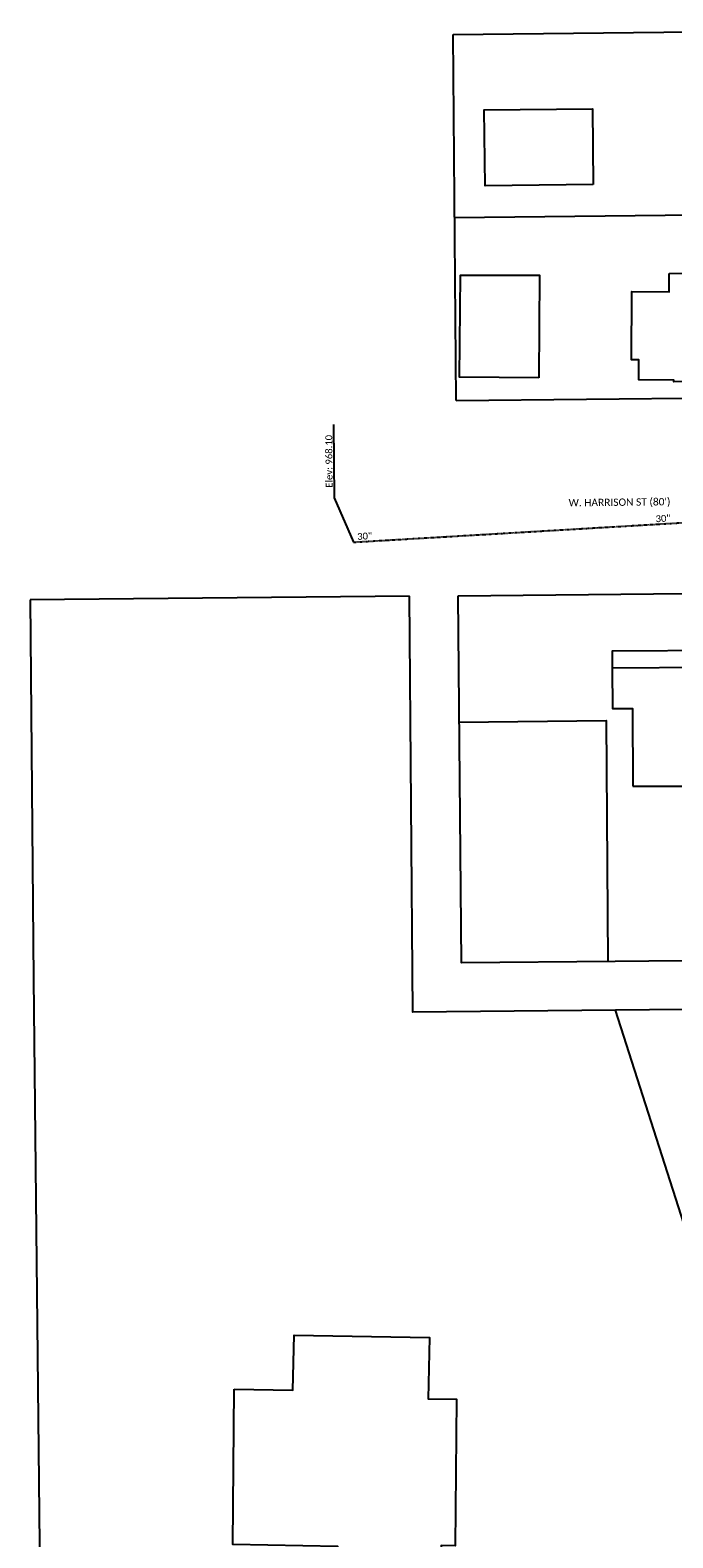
# Model space of a CAD drawing. Header units: feet. Extents: x 2296871 to 2305194, y 360020 to 364238.
# Tile 24 of 55: x 2301433 to 2301696, y 361802 to 362420. Entities that reach past the tile are written whole.
import ezdxf
from ezdxf.enums import TextEntityAlignment as Align

# ---------------------------------------------------------------- set-up
doc = ezdxf.new("R2010")
doc.units = ezdxf.units.FT
doc.header["$MEASUREMENT"] = 0
doc.linetypes.add('OhDOT_USTN5', pattern=[0.11, 0.055, -0.055])
doc.linetypes.add('rowex', pattern=[0])
for name, color, linetype in [('BD_X_Building', 231, 'Continuous'), ('BD_X_Porch_or_Deck', 7, 'Continuous'), ('DR_X_Storm_Sewer', 151, 'OhDOT_USTN5'), ('DR_X_Text', 7, 'Continuous'), ('DV_X_Property_Line', 7, 'Continuous'), ('RW_X_Fee_RW', 6, 'rowex'), ('RW_X_Text', 7, 'Continuous')]:
    doc.layers.add(name, color=color, linetype=linetype)
doc.styles.add('Simplex Normal (0.14)', font='calibri.ttf', dxfattribs={"height": 0.14})

msp = doc.modelspace()

# ---------------------------------------------------------------- linework, layer by layer
at = {"layer": 'BD_X_Building', "flags": 128}
for points in [[(2301663.22, 362356.64), (2301618.92, 362356.15), (2301618.57, 362387.21), (2301662.88, 362387.7)], [(2301640.86, 362277.4), (2301608.43, 362277.7), (2301608.82, 362319.53), (2301641.26, 362319.52)], [(2301694.35, 362320.16), (2301738.22, 362320.66), (2301738.66, 362282.4), (2301725.31, 362282.25), (2301725.38, 362276.14), (2301696.26, 362275.81), (2301696.26, 362276.49), (2301681.85, 362276.64), (2301681.93, 362284.81), (2301678.84, 362284.85), (2301678.97, 362312.76), (2301694.26, 362312.71), (2301694.35, 362320.16)], [(2301516.18, 361863.34), (2301540.17, 361862.84), (2301540.66, 361885.34), (2301596.11, 361884.37), (2301595.58, 361859.37), (2301607.27, 361859.19), (2301606.63, 361799.06), (2301600.92, 361799.18), (2301600.72, 361783.53), (2301599.31, 361783.56), (2301599.22, 361774.4), (2301576.41, 361774.75), (2301576.66, 361785.35), (2301561.85, 361785.72), (2301561.85, 361788.42), (2301558.34, 361788.54), (2301558.53, 361798.85), (2301515.63, 361799.63), (2301516.18, 361863.34)]]:
    msp.add_lwpolyline(points, close=True, dxfattribs=at)
msp.add_lwpolyline([(2301679.44, 362110.17), (2301713.9, 362110.17), (2301713.9, 362122.66), (2301709.79, 362122.63), (2301709.55, 362158.87), (2301670.96, 362158.61), (2301671.07, 362142.03), (2301679.23, 362142.09), (2301679.44, 362110.17)], dxfattribs=at)
at = {"layer": 'BD_X_Porch_or_Deck'}
msp.add_lwpolyline([(2301713.9, 362122.13), (2301716.65, 362122.13), (2301716.45, 362165.73), (2301670.91, 362165.53), (2301670.96, 362158.61)], dxfattribs=at)
at = {"layer": 'DR_X_Storm_Sewer', "flags": 128}
msp.add_lwpolyline([(2301565.01, 362210.16), (2301815.37, 362224.99)], dxfattribs=at)
at = {"layer": 'DR_X_Text', "flags": 128}
msp.add_lwpolyline([(2301556.86, 362258.31), (2301557.11, 362228.31), (2301565.01, 362210.16)], dxfattribs=at)
at = {"layer": 'DV_X_Property_Line', "flags": 128}
for points in [[(2301607.05, 362268.12), (2301605.79, 362418.12)], [(2301606.42, 362343.12), (2301766.61, 362344.86)], [(2301587.92, 362188.07), (2301432.57, 362186.53)], [(2301432.57, 362186.53), (2301433.88, 362031.36)], [(2301608.36, 362136.47), (2301668.56, 362137.17), (2301669.19, 362038.42)], [(2301433.88, 362031.36), (2301440.84, 361375.07)], [(2301708.3, 361906.43), (2301672.36, 362018.45)]]:
    msp.add_lwpolyline(points, dxfattribs=at)
at = {"layer": 'RW_X_Fee_RW', "flags": 128}
for points in [[(2301605.79, 362418.12), (2301765.98, 362419.86)], [(2301607.05, 362268.12), (2301767.24, 362269.86)], [(2301769.35, 362019.42), (2301672.36, 362018.45), (2301589.36, 362017.63), (2301587.92, 362188.07)], [(2301607.93, 362188.13), (2301767.92, 362189.87)], [(2301769.18, 362039.42), (2301672.16, 362038.45), (2301609.19, 362037.83), (2301607.93, 362188.13)]]:
    msp.add_lwpolyline(points, dxfattribs=at)

# ---------------------------------------------------------------- texts
at = {"layer": 'DR_X_Text', "char_height": 2.8, "attachment_point": 5, "style": 'Simplex Normal (0.14)'}
for s, insert, rotation in [('Elev: 968.10', (2301554.98, 362243.29), 90.48289), ('30"', (2301691.83, 362219.87), 3.39006), ('30"', (2301569.6, 362212.63), 3.39006)]:
    msp.add_mtext(s, dxfattribs=dict(at, insert=insert, rotation=rotation))
at = {"layer": 'RW_X_Text', "style": 'Simplex Normal (0.14)'}
msp.add_text("W. HARRISON ST (80')", height=3, rotation=0.62286, dxfattribs=at).set_placement((2301673.99, 362226.53), align=Align.MIDDLE_CENTER)

doc.saveas('drawing.dxf')
